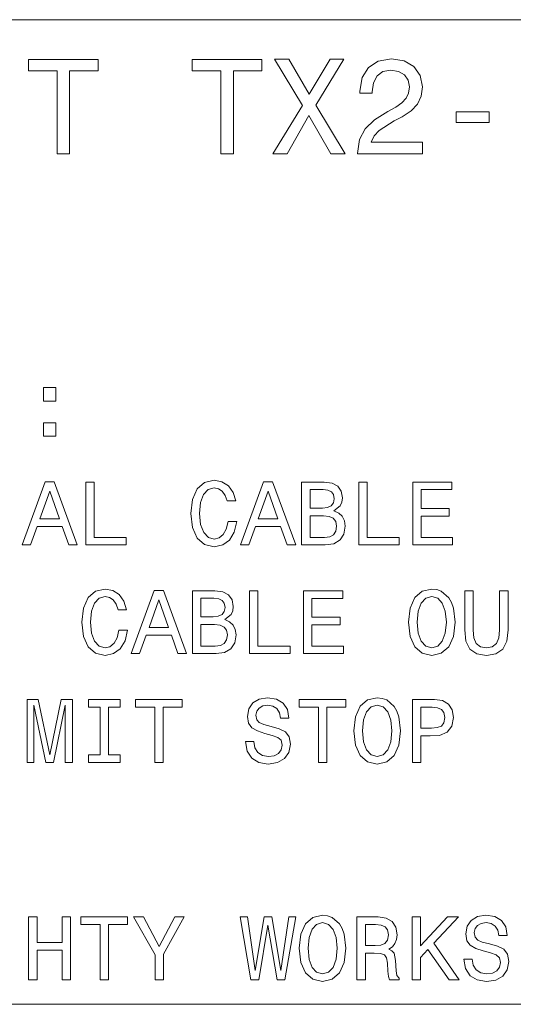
# Model space of a CAD drawing. Extents: x -922 to 7836, y -4841 to 1297.
# Tile 69 of 89: x 6603 to 6917, y -4786 to -4160. Entities that reach past the tile are written whole.
import ezdxf

# ---------------------------------------------------------------- set-up
doc = ezdxf.new("R2010")
doc.units = 0

msp = doc.modelspace()

# ---------------------------------------------------------------- linework, layer by layer
at = {"color": 7, "lineweight": 13}
for points in [[(5978, -4786), (5978, -4160.040527), (7754.759766, -4160.040527), (7754.759766, -4786)], [(6626.599121, -4245.296875), (6634.553223, -4245.296875), (6634.553223, -4192.559082), (6652.708984, -4192.559082), (6652.708984, -4185.296875), (6608.357422, -4185.296875), (6608.357422, -4192.559082), (6626.599121, -4192.559082)], [(6730.691406, -4245.296875), (6738.645508, -4245.296875), (6738.645508, -4192.559082), (6756.800781, -4192.559082), (6756.800781, -4185.296875), (6712.449219, -4185.296875), (6712.449219, -4192.559082), (6730.691406, -4192.559082)], [(6763.803711, -4245.296875), (6772.881836, -4245.296875), (6786.62793, -4221.00293), (6800.633789, -4245.296875), (6809.797852, -4245.296875), (6791.037109, -4214.432129), (6808.847168, -4185.210449), (6800.115234, -4185.210449), (6786.887695, -4207.429199), (6773.918945, -4185.210449), (6764.841309, -4185.210449), (6782.564453, -4214.518555)], [(6817.665527, -4245.296875), (6858.904785, -4245.296875), (6858.904785, -4237.861816), (6826.311035, -4237.861816), (6828.126465, -4233.79834), (6831.239258, -4230.426758), (6840.835449, -4224.288086), (6845.936523, -4221.694336), (6851.642578, -4217.977051), (6855.706055, -4213.654297), (6858.040039, -4208.553223), (6858.904785, -4202.760742), (6857.435059, -4195.498535), (6853.371582, -4189.79248), (6847.146973, -4186.161621), (6839.106445, -4184.864746), (6830.806641, -4186.334473), (6824.495605, -4190.397949), (6820.432129, -4196.881836), (6819.048828, -4205.440918), (6819.048828, -4206.651367), (6826.916016, -4206.651367), (6826.916016, -4205.959473), (6827.694336, -4200.080566), (6830.028809, -4195.757813), (6833.746094, -4192.991211), (6838.674316, -4192.040527), (6843.688477, -4192.904785), (6847.40625, -4195.066406), (6849.827148, -4198.437988), (6850.691406, -4202.674316), (6850.086426, -4206.651367), (6848.443359, -4210.022949), (6845.676758, -4212.962402), (6841.873047, -4215.556152), (6836.771973, -4218.322754), (6828.299316, -4223.683105), (6822.333984, -4229.38916), (6818.789551, -4236.305664), (6817.665527, -4245.037598)], [(6880.345703, -4225.498535), (6901.267578, -4225.498535), (6901.267578, -4218.668457), (6880.345703, -4218.668457)], [(6617.925293, -4402.501465), (6625.878906, -4402.501465), (6625.878906, -4393.913574), (6617.925293, -4393.913574)], [(6617.925293, -4424.864746), (6625.878906, -4424.864746), (6625.878906, -4416.276855), (6617.925293, -4416.276855)], [(6604.380371, -4493.971191), (6609.683105, -4493.971191), (6613.890625, -4482.213379), (6629.855957, -4482.213379), (6634.063477, -4493.971191), (6639.481445, -4493.971191), (6624.841797, -4453.913574), (6618.962402, -4453.913574)], [(6644.899414, -4493.971191), (6670.605469, -4493.971191), (6670.605469, -4489.129883), (6650.20166, -4489.129883), (6650.20166, -4453.971191), (6644.899414, -4453.971191)], [(6735.331543, -4479.101074), (6734.178711, -4483.942383), (6732.276367, -4487.400391), (6729.625488, -4489.533203), (6726.512695, -4490.224609), (6722.766602, -4489.1875), (6719.827148, -4486.074707), (6717.867188, -4481.00293), (6717.233398, -4473.971191), (6717.867188, -4466.99707), (6719.769531, -4461.867676), (6722.708984, -4458.754883), (6726.512695, -4457.660156), (6729.279297, -4458.236328), (6731.642578, -4459.850098), (6733.486816, -4462.443848), (6734.754883, -4466.01709), (6740.230469, -4466.01709), (6738.501465, -4460.541992), (6735.504395, -4456.39209), (6731.412109, -4453.79834), (6726.512695, -4452.875977), (6720.40332, -4454.316895), (6715.734863, -4458.351563), (6712.737793, -4464.97998), (6711.700195, -4473.971191), (6712.737793, -4482.962402), (6715.734863, -4489.59082), (6720.40332, -4493.683105), (6726.512695, -4495.066406), (6731.873047, -4493.971191), (6736.195801, -4490.916504), (6739.250488, -4485.901855), (6740.864258, -4479.101074)], [(6743.169922, -4493.971191), (6748.472656, -4493.971191), (6752.680176, -4482.213379), (6768.645508, -4482.213379), (6772.853027, -4493.971191), (6778.270996, -4493.971191), (6763.630859, -4453.913574), (6757.751953, -4453.913574)], [(6802.59375, -4472.357422), (6806.62793, -4469.014648), (6807.665527, -4466.766602), (6808.011719, -4464), (6807.262207, -4459.677246), (6805.01416, -4456.564941), (6801.383301, -4454.662598), (6796.311035, -4453.971191), (6782.074707, -4453.971191), (6782.074707, -4493.971191), (6797.118164, -4493.971191), (6802.478516, -4493.164063), (6806.455078, -4490.80127), (6808.933594, -4487.054688), (6809.79834, -4481.98291), (6809.279297, -4478.582031), (6807.895996, -4475.757813), (6805.648438, -4473.683105)], [(6818.38623, -4493.971191), (6844.092285, -4493.971191), (6844.092285, -4489.129883), (6823.688477, -4489.129883), (6823.688477, -4453.971191), (6818.38623, -4453.971191)], [(6852.680176, -4493.971191), (6878.040039, -4493.971191), (6878.040039, -4489.129883), (6857.982422, -4489.129883), (6857.982422, -4475.584961), (6875.850098, -4475.584961), (6875.850098, -4470.80127), (6857.982422, -4470.80127), (6857.982422, -4458.8125), (6877.579102, -4458.8125), (6877.579102, -4453.971191), (6852.680176, -4453.971191)], [(6615.734863, -4477.313965), (6621.901855, -4459.677246), (6628.069336, -4477.313965)], [(6754.524414, -4477.313965), (6760.691406, -4459.677246), (6766.858887, -4477.313965)], [(6795.21582, -4470.570801), (6787.377441, -4470.570801), (6787.377441, -4458.754883), (6795.677246, -4458.754883), (6798.789551, -4459.101074), (6800.979492, -4460.138184), (6802.305664, -4461.925293), (6802.766602, -4464.576172), (6802.248047, -4467.227539), (6800.864258, -4469.072266), (6798.501465, -4470.224609)], [(6796.483887, -4489.1875), (6787.377441, -4489.1875), (6787.377441, -4475.412109), (6795.965332, -4475.412109), (6799.59668, -4475.81543), (6802.189941, -4477.025879), (6803.746094, -4479.101074), (6804.265137, -4482.098145), (6803.746094, -4485.268066), (6802.305664, -4487.458008), (6799.884766, -4488.783691)], [(6665.936523, -4548.20752), (6664.783691, -4553.048828), (6662.881836, -4556.506836), (6660.230469, -4558.639648), (6657.118164, -4559.331055), (6653.371582, -4558.293945), (6650.432129, -4555.181152), (6648.472656, -4550.109375), (6647.838867, -4543.077637), (6648.472656, -4536.103516), (6650.374512, -4530.974121), (6653.313965, -4527.861328), (6657.118164, -4526.766602), (6659.884766, -4527.342773), (6662.248047, -4528.956543), (6664.092285, -4531.550293), (6665.360352, -4535.123535), (6670.835938, -4535.123535), (6669.106445, -4529.648438), (6666.109375, -4525.498535), (6662.017578, -4522.904785), (6657.118164, -4521.982422), (6651.008789, -4523.42334), (6646.339844, -4527.458008), (6643.342773, -4534.086426), (6642.305664, -4543.077637), (6643.342773, -4552.068848), (6646.339844, -4558.697266), (6651.008789, -4562.789551), (6657.118164, -4564.172852), (6662.478516, -4563.077637), (6666.80127, -4560.022949), (6669.855957, -4555.008301), (6671.469727, -4548.20752)], [(6673.775391, -4563.077637), (6679.077637, -4563.077637), (6683.285156, -4551.319824), (6699.250977, -4551.319824), (6703.458008, -4563.077637), (6708.875977, -4563.077637), (6694.236328, -4523.02002), (6688.357422, -4523.02002)], [(6733.19873, -4541.463867), (6737.233398, -4538.121094), (6738.270996, -4535.873047), (6738.616699, -4533.106445), (6737.867188, -4528.783691), (6735.619629, -4525.671387), (6731.988281, -4523.769043), (6726.916504, -4523.077637), (6712.680176, -4523.077637), (6712.680176, -4563.077637), (6727.723145, -4563.077637), (6733.083496, -4562.270508), (6737.060547, -4559.907715), (6739.539063, -4556.161133), (6740.40332, -4551.089355), (6739.884766, -4547.688477), (6738.501465, -4544.864258), (6736.253418, -4542.789551)], [(6748.991211, -4563.077637), (6774.697266, -4563.077637), (6774.697266, -4558.236328), (6754.293945, -4558.236328), (6754.293945, -4523.077637), (6748.991211, -4523.077637)], [(6783.285156, -4563.077637), (6808.645508, -4563.077637), (6808.645508, -4558.236328), (6788.587891, -4558.236328), (6788.587891, -4544.691406), (6806.455078, -4544.691406), (6806.455078, -4539.907715), (6788.587891, -4539.907715), (6788.587891, -4527.918945), (6808.18457, -4527.918945), (6808.18457, -4523.077637), (6783.285156, -4523.077637)], [(6849.971191, -4543.077637), (6851.008789, -4552.068848), (6854.005859, -4558.697266), (6858.674316, -4562.789551), (6864.783691, -4564.172852), (6870.835449, -4562.789551), (6875.562012, -4558.697266), (6878.501465, -4552.068848), (6879.59668, -4543.077637), (6878.501465, -4534.144043), (6877.233398, -4530.512695), (6875.562012, -4527.515625), (6870.835449, -4523.42334), (6867.953613, -4522.38623), (6864.783691, -4521.982422), (6858.616699, -4523.42334), (6853.948242, -4527.458008), (6851.008789, -4534.086426)], [(6885.706055, -4547.861328), (6886.512695, -4555.065918), (6889.048828, -4560.195801), (6893.313965, -4563.135254), (6899.480957, -4564.172852), (6905.59082, -4563.135254), (6909.855957, -4560.195801), (6912.391602, -4555.123535), (6913.256348, -4547.861328), (6913.256348, -4523.077637), (6907.895996, -4523.077637), (6907.895996, -4548.149902), (6907.377441, -4553.048828), (6905.821289, -4556.564453), (6903.169922, -4558.639648), (6899.480957, -4559.331055), (6895.677246, -4558.639648), (6893.025879, -4556.564453), (6891.469727, -4553.106445), (6891.008789, -4548.149902), (6891.008789, -4523.077637), (6885.706055, -4523.077637)], [(6685.129883, -4546.42041), (6691.296875, -4528.783691), (6697.463867, -4546.42041)], [(6725.821289, -4539.677246), (6717.982422, -4539.677246), (6717.982422, -4527.861328), (6726.282227, -4527.861328), (6729.394531, -4528.20752), (6731.584961, -4529.244629), (6732.910645, -4531.031738), (6733.371582, -4533.682617), (6732.853027, -4536.333984), (6731.469727, -4538.178711), (6729.106445, -4539.331055)], [(6855.504395, -4543.077637), (6856.138184, -4536.103516), (6858.040039, -4530.974121), (6860.979492, -4527.861328), (6864.783691, -4526.766602), (6868.530273, -4527.861328), (6871.469727, -4531.031738), (6873.371582, -4536.161133), (6874.063477, -4543.077637), (6873.371582, -4550.051758), (6871.469727, -4555.181152), (6868.530273, -4558.293945), (6864.783691, -4559.331055), (6860.979492, -4558.293945), (6858.040039, -4555.181152), (6856.138184, -4550.109375)], [(6727.089355, -4558.293945), (6717.982422, -4558.293945), (6717.982422, -4544.518555), (6726.570313, -4544.518555), (6730.20166, -4544.921875), (6732.79541, -4546.132324), (6734.351563, -4548.20752), (6734.870117, -4551.20459), (6734.351563, -4554.374512), (6732.910645, -4556.564453), (6730.489746, -4557.890137)], [(6607.492676, -4632.18457), (6611.930664, -4632.18457), (6611.930664, -4595.873535), (6619.423828, -4632.18457), (6624.380371, -4632.18457), (6631.81543, -4595.873535), (6631.81543, -4632.18457), (6636.311523, -4632.18457), (6636.311523, -4592.18457), (6629.279297, -4592.18457), (6621.901855, -4627.458496), (6614.582031, -4592.18457), (6607.492676, -4592.18457)], [(6653.948242, -4627.343262), (6646.570801, -4627.343262), (6646.570801, -4632.18457), (6666.628418, -4632.18457), (6666.628418, -4627.343262), (6659.250977, -4627.343262), (6659.250977, -4597.025879), (6666.628418, -4597.025879), (6666.628418, -4592.18457), (6646.570801, -4592.18457), (6646.570801, -4597.025879), (6653.948242, -4597.025879)], [(6688.645508, -4632.18457), (6693.948242, -4632.18457), (6693.948242, -4597.025879), (6706.051758, -4597.025879), (6706.051758, -4592.18457), (6676.484375, -4592.18457), (6676.484375, -4597.025879), (6688.645508, -4597.025879)], [(6751.584961, -4618.98584), (6746.339844, -4618.98584), (6747.492676, -4625.095215), (6750.374512, -4629.59082), (6754.8125, -4632.299805), (6760.806641, -4633.279785), (6766.743652, -4632.357422), (6771.181641, -4629.821289), (6774.005859, -4625.844727), (6775.042969, -4620.599609), (6774.178711, -4615.873535), (6771.757813, -4612.818359), (6767.838379, -4610.80127), (6762.59375, -4609.302734), (6758.098145, -4608.20752), (6755.158203, -4606.939453), (6753.486816, -4605.095215), (6752.968262, -4602.213379), (6753.486816, -4599.619629), (6754.985352, -4597.660156), (6757.291016, -4596.334473), (6760.460938, -4595.873535), (6763.688477, -4596.449707), (6766.224609, -4598.005859), (6767.896484, -4600.599609), (6768.703125, -4604.115234), (6773.948242, -4604.115234), (6773.948242, -4604), (6773.025879, -4598.582031), (6770.316895, -4594.547852), (6766.051758, -4592.011719), (6760.288086, -4591.146973), (6755.100586, -4592.011719), (6751.066406, -4594.432617), (6748.472656, -4598.178711), (6747.550293, -4603.020508), (6748.299805, -4607.343262), (6750.489746, -4610.282715), (6753.948242, -4612.242188), (6758.674316, -4613.740723), (6763.342773, -4615.066406), (6766.858887, -4616.334473), (6768.991211, -4618.178711), (6769.740723, -4621.175781), (6769.048828, -4624.230469), (6767.262207, -4626.536133), (6764.553223, -4627.977051), (6761.037598, -4628.437988), (6757.118164, -4627.804199), (6754.121094, -4625.959961), (6752.21875, -4622.962891)], [(6792.737793, -4632.18457), (6798.040039, -4632.18457), (6798.040039, -4597.025879), (6810.144043, -4597.025879), (6810.144043, -4592.18457), (6780.576172, -4592.18457), (6780.576172, -4597.025879), (6792.737793, -4597.025879)], [(6815.273438, -4612.18457), (6816.311035, -4621.175781), (6819.308105, -4627.804199), (6823.977051, -4631.896484), (6830.086426, -4633.279785), (6836.138184, -4631.896484), (6840.864258, -4627.804199), (6843.803711, -4621.175781), (6844.898926, -4612.18457), (6843.803711, -4603.250977), (6842.536133, -4599.619629), (6840.864258, -4596.622559), (6836.138184, -4592.530273), (6833.256348, -4591.493164), (6830.086426, -4591.089355), (6823.919434, -4592.530273), (6819.250488, -4596.564941), (6816.311035, -4603.193359)], [(6852.622559, -4632.18457), (6857.924805, -4632.18457), (6857.924805, -4615.296875), (6863.803711, -4615.296875), (6869.740723, -4615.008789), (6874.466797, -4612.991699), (6877.521484, -4609.072266), (6878.559082, -4603.711914), (6877.751953, -4598.755371), (6875.446777, -4595.124023), (6871.642578, -4592.934082), (6866.455078, -4592.18457), (6852.622559, -4592.18457)], [(6820.806641, -4612.18457), (6821.440918, -4605.210449), (6823.342773, -4600.081055), (6826.282227, -4596.968262), (6830.086426, -4595.873535), (6833.833008, -4596.968262), (6836.772461, -4600.138672), (6838.674316, -4605.268066), (6839.365723, -4612.18457), (6838.674316, -4619.158691), (6836.772461, -4624.288086), (6833.833008, -4627.400879), (6830.086426, -4628.437988), (6826.282227, -4627.400879), (6823.342773, -4624.288086), (6821.440918, -4619.216309)], [(6865.01416, -4597.083496), (6868.472656, -4597.429688), (6871.008789, -4598.524414), (6872.506836, -4600.541992), (6873.025879, -4603.711914), (6872.449219, -4607.054688), (6870.893066, -4609.072266), (6868.242188, -4610.109863), (6864.61084, -4610.397949), (6857.924805, -4610.397949), (6857.924805, -4597.083496)], [(6608.530273, -4770.397461), (6613.890625, -4770.397461), (6613.890625, -4751.60791), (6629.913574, -4751.60791), (6629.913574, -4770.397461), (6635.216309, -4770.397461), (6635.216309, -4730.397461), (6629.913574, -4730.397461), (6629.913574, -4746.708496), (6613.890625, -4746.708496), (6613.890625, -4730.397461), (6608.530273, -4730.397461)], [(6653.948242, -4770.397461), (6659.250977, -4770.397461), (6659.250977, -4735.23877), (6671.354492, -4735.23877), (6671.354492, -4730.397461), (6641.786621, -4730.397461), (6641.786621, -4735.23877), (6653.948242, -4735.23877)], [(6694.293945, -4770.397461), (6694.293945, -4754.20166), (6707.435059, -4730.339844), (6701.440918, -4730.339844), (6691.584961, -4749.302246), (6681.61377, -4730.339844), (6675.216309, -4730.339844), (6688.933594, -4754.547363), (6688.933594, -4770.397461)], [(6749.79834, -4770.397461), (6754.870117, -4770.397461), (6760.633789, -4735.700195), (6766.570313, -4770.397461), (6771.412109, -4770.397461), (6778.443848, -4730.339844), (6773.833008, -4730.339844), (6768.875977, -4764.40332), (6763.169922, -4730.339844), (6758.155762, -4730.339844), (6752.564941, -4764.40332), (6747.60791, -4730.339844), (6742.881836, -4730.339844)], [(6780.576172, -4750.397461), (6781.61377, -4759.388672), (6784.61084, -4766.01709), (6789.279297, -4770.109375), (6795.38916, -4771.492676), (6801.440918, -4770.109375), (6806.166992, -4766.01709), (6809.106445, -4759.388672), (6810.20166, -4750.397461), (6809.106445, -4741.463867), (6807.838379, -4737.83252), (6806.166992, -4734.835449), (6801.440918, -4730.743164), (6798.559082, -4729.706055), (6795.38916, -4729.302246), (6789.22168, -4730.743164), (6784.553223, -4734.777832), (6781.61377, -4741.40625)], [(6817.233398, -4770.397461), (6822.59375, -4770.397461), (6822.59375, -4753.509766), (6828.069336, -4753.509766), (6832.103516, -4753.682617), (6834.639648, -4754.489746), (6836.022949, -4756.391602), (6836.599609, -4759.79248), (6836.887695, -4764.979492), (6837.233398, -4768.380371), (6837.924805, -4770.397461), (6843.977051, -4770.397461), (6843.977051, -4769.302246), (6842.651367, -4767.688477), (6842.189941, -4764.691406), (6841.786621, -4758.23584), (6840.806641, -4753.452148), (6839.481445, -4751.953613), (6837.40625, -4750.858398), (6839.711914, -4749.41748), (6841.325684, -4747.400391), (6842.363281, -4744.864258), (6842.708984, -4741.80957), (6841.901855, -4736.968262), (6839.59668, -4733.336914), (6835.79248, -4731.146973), (6830.60498, -4730.397461), (6817.233398, -4730.397461)], [(6852.276367, -4770.397461), (6857.579102, -4770.397461), (6857.579102, -4756.161133), (6862.305176, -4751.088867), (6875.734863, -4770.397461), (6882.189941, -4770.397461), (6866.051758, -4747.227539), (6881.729004, -4730.397461), (6874.697266, -4730.397461), (6857.579102, -4748.898926), (6857.579102, -4730.397461), (6852.276367, -4730.397461)], [(6890.374512, -4757.19873), (6885.129395, -4757.19873), (6886.282227, -4763.308105), (6889.164063, -4767.803711), (6893.602051, -4770.512695), (6899.59668, -4771.492676), (6905.533203, -4770.570313), (6909.971191, -4768.03418), (6912.79541, -4764.057617), (6913.833008, -4758.8125), (6912.968262, -4754.086426), (6910.547363, -4751.03125), (6906.62793, -4749.01416), (6901.383301, -4747.515625), (6896.887695, -4746.42041), (6893.948242, -4745.152344), (6892.276367, -4743.308105), (6891.757813, -4740.42627), (6892.276367, -4737.83252), (6893.774902, -4735.873047), (6896.080566, -4734.547363), (6899.250488, -4734.086426), (6902.478516, -4734.662598), (6905.01416, -4736.21875), (6906.685547, -4738.8125), (6907.492676, -4742.328125), (6912.737793, -4742.328125), (6912.737793, -4742.212891), (6911.81543, -4736.794922), (6909.106445, -4732.760742), (6904.841309, -4730.224609), (6899.077637, -4729.359863), (6893.890625, -4730.224609), (6889.855957, -4732.645508), (6887.262207, -4736.391602), (6886.339844, -4741.233398), (6887.089355, -4745.556152), (6889.279297, -4748.495605), (6892.737793, -4750.455078), (6897.463867, -4751.953613), (6902.132324, -4753.279297), (6905.648438, -4754.547363), (6907.780762, -4756.391602), (6908.530273, -4759.388672), (6907.838379, -4762.443359), (6906.051758, -4764.749023), (6903.342773, -4766.189941), (6899.827148, -4766.650879), (6895.907715, -4766.01709), (6892.910645, -4764.172852), (6891.008789, -4761.175781)], [(6786.109375, -4750.397461), (6786.743652, -4743.42334), (6788.645508, -4738.293945), (6791.584961, -4735.181152), (6795.38916, -4734.086426), (6799.135254, -4735.181152), (6802.074707, -4738.351563), (6803.977051, -4743.480957), (6804.668457, -4750.397461), (6803.977051, -4757.371582), (6802.074707, -4762.500977), (6799.135254, -4765.61377), (6795.38916, -4766.650879), (6791.584961, -4765.61377), (6788.645508, -4762.500977), (6786.743652, -4757.429199)], [(6829.106445, -4735.296387), (6832.622559, -4735.642578), (6835.100586, -4736.737305), (6836.657227, -4738.754883), (6837.175781, -4741.924805), (6836.599609, -4745.267578), (6835.042969, -4747.285156), (6832.391602, -4748.322754), (6828.760742, -4748.61084), (6822.59375, -4748.61084), (6822.59375, -4735.296387)]]:
    msp.add_lwpolyline(points, close=True, dxfattribs=at)

doc.saveas('drawing.dxf')
